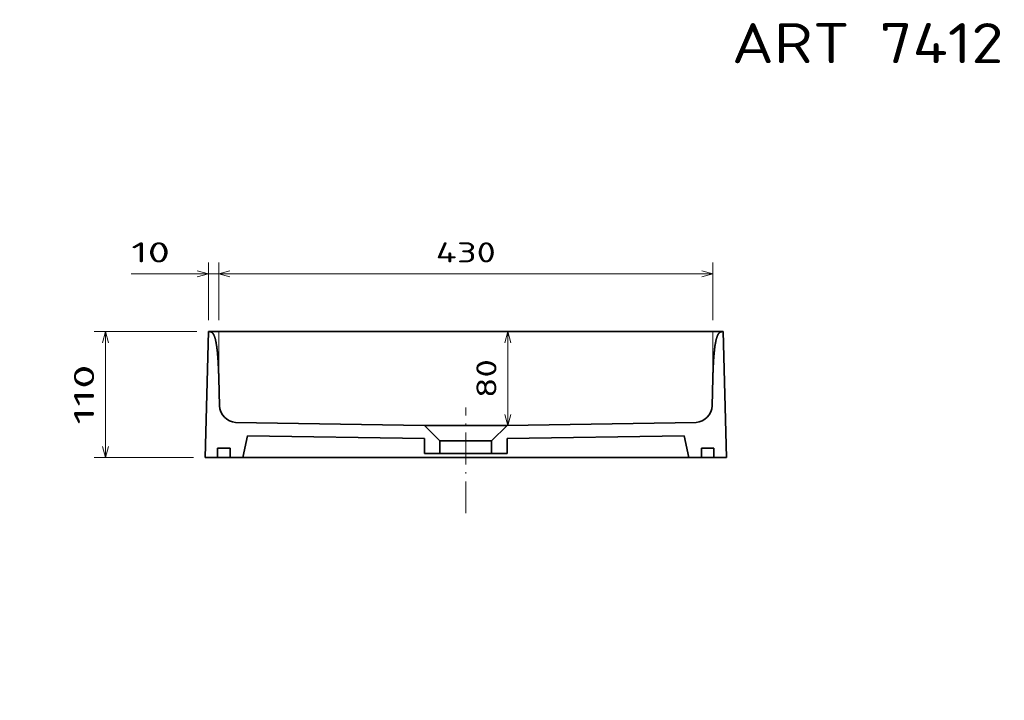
# Model space of a CAD drawing. Extents: x 22 to 366, y 39 to 278.
# Tile 7 of 11: x 22 to 194, y 159 to 278. Entities that reach past the tile are written whole.
import ezdxf
from ezdxf.enums import TextEntityAlignment as Align

# ---------------------------------------------------------------- set-up
doc = ezdxf.new("R2010")
doc.units = 0
doc.linetypes.add('DASHDOT', pattern=[18.5, 12, -3, 0.5, -3])
doc.layers.get('0').update_dxf_attribs({"lineweight": 13})
doc.styles.get("Standard").update_dxf_attribs({"font": 'isocp.shx'})
doc.dimstyles.get("Standard").update_dxf_attribs({"dimtxt": 2.5, "dimasz": 2.5, "dimexe": 1.25, "dimexo": 0.625, "dimtad": 1, "dimcen": 2.5, "dimadec": 0, "dimazin": 0, "dimtfac": 1, "dimtmove": 0, "dimatfit": 0, "dimfxl": 0, "dimarcsym": 0})

# ---------------------------------------------------------------- blocks, each defined once
blk = doc.blocks.new('*D')
at = {"color": 7, "lineweight": 13, "ltscale": 0.252611}
for p, q in [((54.72, 225.6), (54.72, 235.71)), ((56.54, 225.6), (56.54, 235.71)), ((56.54, 225.6), (56.54, 235.71)), ((142.89, 225.6), (142.89, 235.71))]:
    blk.add_line(p, q, dxfattribs=at)
at = {"color": 7, "lineweight": 13}
for p, q in [((41.25, 233.71), (61.54, 233.71)), ((56.54, 233.71), (142.89, 233.71)), ((268.28, 231.09), (242.28, 231.09)), ((330.77, 231.09), (268.28, 231.09)), ((36.74, 201.6), (36.74, 223.6)), ((265.36, 217.76), (231, 217.76)), ((54.14, 117), (54.14, 149.62)), ((145.29, 117.09), (145.29, 149.62)), ((54.14, 147.62), (145.29, 147.62)), ((136.81, 122.81), (159.38, 143.87)), ((113.04, 131.29), (25.24, 131.29)), ((27.24, 40.14), (27.24, 131.29)), ((117.04, 131.29), (158.58, 131.29)), ((156.58, 84.72), (156.58, 131.29)), ((97.72, 130.72), (40.86, 130.72)), ((82.09, 121.03), (103.19, 113.55)), ((95.08, 114.72), (40.86, 114.72)), ((83.9, 73.13), (103.36, 87.38)), ((111.1, 84.72), (158.58, 84.72)), ((83.27, 40.14), (25.24, 40.14))]:
    blk.add_line(p, q, dxfattribs=at)
at = {"color": 7, "lineweight": 13, "ltscale": 0.25832}
blk.add_line((242.28, 222.76), (242.28, 233.09), dxfattribs=at)
at = {"color": 7, "lineweight": 13, "ltscale": 0.33332}
for p, q in [((268.28, 219.76), (268.28, 233.09)), ((268.28, 219.76), (268.28, 233.09)), ((330.77, 219.76), (330.77, 233.09))]:
    blk.add_line(p, q, dxfattribs=at)
at = {"color": 7, "lineweight": 13, "ltscale": 0.422543}
blk.add_line((233, 212.76), (233, 229.66), dxfattribs=at)
at = {"color": 7, "lineweight": 13, "ltscale": 0.449592}
blk.add_line((52.72, 223.6), (34.74, 223.6), dxfattribs=at)
at = {"color": 7, "lineweight": 13, "ltscale": 0.41}
blk.add_line((107.07, 207.2), (107.07, 223.6), dxfattribs=at)
at = {"color": 7, "lineweight": 13, "ltscale": 0.232071}
blk.add_line((240.28, 220.76), (231, 220.76), dxfattribs=at)
at = {"color": 7, "lineweight": 13, "ltscale": 0.435189}
blk.add_line((52.14, 201.6), (34.74, 201.6), dxfattribs=at)
at = {"color": 7, "lineweight": 13, "ltscale": 0.4}
blk.add_line((42.86, 114.72), (42.86, 130.72), dxfattribs=at)
at = {"color": 7, "lineweight": 13}
for points in [[(52.79, 233.19), (54.72, 233.71), (52.79, 234.22)], [(58.47, 234.22), (56.54, 233.71), (58.47, 233.19)], [(58.47, 234.22), (56.54, 233.71), (58.47, 233.19)], [(140.96, 233.19), (142.89, 233.71), (140.96, 234.22)], [(244.21, 231.61), (242.28, 231.09), (244.21, 230.57)], [(266.35, 230.57), (268.28, 231.09), (266.35, 231.61)], [(270.21, 231.61), (268.28, 231.09), (270.21, 230.57)], [(328.84, 230.57), (330.77, 231.09), (328.84, 231.61)], [(37.25, 221.67), (36.74, 223.6), (36.22, 221.67)], [(107.59, 221.67), (107.07, 223.6), (106.55, 221.67)], [(232.48, 222.69), (233, 220.76), (233.51, 222.69)], [(233.51, 215.83), (233, 217.76), (232.48, 215.83)], [(106.55, 209.13), (107.07, 207.2), (107.59, 209.13)], [(36.22, 203.53), (36.74, 201.6), (37.25, 203.53)], [(56.08, 148.14), (54.14, 147.62), (56.08, 147.11)], [(143.36, 147.11), (145.29, 147.62), (143.36, 148.14)], [(27.76, 129.36), (27.24, 131.29), (26.72, 129.36)], [(157.1, 129.36), (156.58, 131.29), (156.06, 129.36)], [(43.37, 128.79), (42.86, 130.72), (42.34, 128.79)], [(143.62, 129.88), (142.56, 128.18), (144.32, 129.12)], [(42.34, 116.65), (42.86, 114.72), (43.37, 116.65)], [(98.58, 115.73), (96.59, 115.89), (98.24, 114.75)], [(101.19, 113.71), (103.19, 113.55), (101.54, 114.68)], [(102.1, 85.83), (103.36, 87.38), (101.49, 86.66)], [(156.06, 86.65), (156.58, 84.72), (157.1, 86.65)], [(97.33, 83.61), (96.08, 82.05), (97.94, 82.78)], [(26.72, 42.07), (27.24, 40.14), (27.76, 42.07)]]:
    blk.add_lwpolyline(points, dxfattribs=at)
for s, p, p2 in [('10', (41.25, 235.71), (48.02, 235.71)), ('430', (94.46, 235.71), (104.97, 235.71)), ('455', (94.46, 149.62), (104.97, 149.62))]:
    blk.add_text(s, height=3.5, dxfattribs=at).set_placement(p, p2, align=Align.FIT)
for s, rotation, p, p2 in [('130', 360, (250.02, 233.09), (260.53, 233.09)), ('310', 360, (294.27, 233.09), (304.78, 233.09)), ('15', 90, (231, 222.89), (231, 229.66)), ('110', 90, (34.74, 207.35), (34.74, 217.86)), ('80', 90, (105.07, 212.02), (105.07, 218.79)), ('40', 43.0214, (153.06, 140.72), (158.01, 145.34)), ('R', 43.0214, (150.11, 137.96), (152.33, 140.03)), ('80', 90, (40.86, 119.33), (40.86, 126.1)), ('%%c', 340.4627, (82.76, 122.92), (85.18, 122.06)), ('35', 340.4627, (86.12, 121.72), (92.51, 119.46)), ('230', 90, (154.58, 102.75), (154.58, 113.26)), ('455', 90, (25.24, 80.46), (25.24, 90.97)), ('45', 36.222, (85.59, 76.85), (91.06, 80.85)), ('%%c', 36.222, (82.72, 74.74), (84.79, 76.26))]:
    blk.add_text(s, height=3.5, rotation=rotation, dxfattribs=at).set_placement(p, p2, align=Align.FIT)
blk = doc.blocks.new('BLOCK106')
at = {"color": 7, "lineweight": 13}
blk.add_text('ART 7412 SMART 45x45 Quadro', height=7, dxfattribs=at).set_placement((-30, -19.71), (133.95, -19.71), align=Align.FIT)
blk = doc.blocks.new('BLOCK107')
at = {"color": 7, "lineweight": 35}
for p, q in [((-227.86, -110), (-224.98, 0)), ((227.86, -110), (224.98, 0)), ((-215.87, -40.7), (-215.21, -64.77)), ((215.87, -40.7), (215.21, -64.77))]:
    blk.add_line(p, q, dxfattribs=at)
at = {"color": 7, "lineweight": 35, "ltscale": 0.485134}
for p, q in [((-190.85, -91.02), (-194.89, -110)), ((190.85, -91.02), (194.89, -110))]:
    blk.add_line(p, q, dxfattribs=at)
at = {"color": 7, "lineweight": 35, "ltscale": 0.275}
for p, q in [((-216.86, -102), (-205.86, -102)), ((205.86, -102), (216.86, -102)), ((-227.86, -110), (-216.86, -110)), ((216.86, -110), (227.86, -110))]:
    blk.add_line(p, q, dxfattribs=at)
at = {"color": 7, "lineweight": 35, "ltscale": 0.2}
for p, q in [((-216.86, -110), (-216.86, -102)), ((-205.86, -110), (-205.86, -102)), ((205.86, -110), (205.86, -102)), ((216.86, -110), (216.86, -102))]:
    blk.add_line(p, q, dxfattribs=at)
at = {"color": 7, "lineweight": 35, "ltscale": 0.274377}
blk.add_line((-205.86, -110), (-194.89, -110), dxfattribs=at)
at = {"color": 7, "lineweight": 35, "ltscale": 0.27438}
blk.add_line((194.89, -110), (205.86, -110), dxfattribs=at)
at = {"color": 7, "lineweight": 35}
for centre, start, end in [((-200.22, -64.36), 181.56154, 266.30116), ((200.22, -64.36), 273.69884, 358.43846)]:
    blk.add_arc(centre, 15, start, end, dxfattribs=at)
for points in [[(-215.87, -40.7), (-216, -35.84), (-216.18, -31.12), (-216.41, -26.56), (-216.9, -19.39), (-217.62, -13.27), (-217.95, -11.02), (-218.67, -7.15), (-219.54, -4.3), (-219.99, -3.18), (-220.97, -1.41), (-222.04, -0.51), (-222.6, -0.25), (-223.41, -0.05), (-224.24, 0), (-224.49, 0), (-224.73, 0), (-224.98, 0)], [(215.87, -40.7), (216, -35.84), (216.18, -31.12), (216.41, -26.56), (216.9, -19.39), (217.62, -13.27), (217.95, -11.02), (218.67, -7.15), (219.54, -4.3), (219.99, -3.18), (220.97, -1.41), (222.04, -0.51), (222.6, -0.25), (223.41, -0.05), (224.24, 0), (224.49, 0), (224.73, 0), (224.98, 0)]]:
    blk.add_open_spline(points, degree=5, knots=[0, 0, 0, 0, 0, 0, 28.675229, 28.675229, 28.675229, 47.833324, 47.833324, 47.833324, 65.752161, 65.752161, 65.752161, 84.359346, 84.359346, 84.359346, 92.364224, 92.364224, 92.364224, 92.364224, 92.364224, 92.364224], dxfattribs=at)

msp = doc.modelspace()

# ---------------------------------------------------------------- linework, layer by layer
at = {"color": 7, "lineweight": 35}
for p, q in [((54.7202, 223.6022), (144.7137, 223.6022)), ((92.4969, 207.2022), (59.4794, 207.7367)), ((106.9369, 207.2022), (139.9545, 207.7367)), ((61.5461, 205.3985), (92.4969, 204.8975)), ((137.8878, 205.3985), (106.9369, 204.8975)), ((54.1441, 201.6022), (144.577, 201.6022))]:
    msp.add_line(p, q, dxfattribs=at)
at = {"color": 7, "lineweight": 13, "ltscale": 0.203519}
for p, q in [((56.5428, 215.4615), (56.5428, 223.6022)), ((142.891, 215.4615), (142.891, 223.6022))]:
    msp.add_line(p, q, dxfattribs=at)
at = {"color": 7, "linetype": 'DASHDOT', "lineweight": 13, "ltscale": 0.462513}
msp.add_line((99.7169, 191.8334), (99.7169, 210.334), dxfattribs=at)
at = {"color": 7, "lineweight": 35, "ltscale": 0.361}
for p, q in [((92.4969, 207.2022), (106.9369, 207.2022)), ((92.4969, 202.301), (106.9369, 202.301))]:
    msp.add_line(p, q, dxfattribs=at)
at = {"color": 7, "lineweight": 35, "ltscale": 0.095725}
for p, q in [((92.4969, 207.2022), (95.2044, 204.4947)), ((106.9369, 207.2022), (104.2294, 204.4947))]:
    msp.add_line(p, q, dxfattribs=at)
at = {"color": 7, "lineweight": 35, "ltscale": 0.064912}
for p, q in [((92.4969, 204.8975), (92.4969, 202.301)), ((106.9369, 204.8975), (106.9369, 202.301))]:
    msp.add_line(p, q, dxfattribs=at)
at = {"color": 7, "lineweight": 35, "ltscale": 0.225625}
msp.add_line((95.2044, 204.4947), (104.2294, 204.4947), dxfattribs=at)
at = {"color": 7, "lineweight": 35, "ltscale": 0.054843}
for p, q in [((95.2044, 204.4947), (95.2044, 202.301)), ((104.2294, 204.4947), (104.2294, 202.301))]:
    msp.add_line(p, q, dxfattribs=at)

# ---------------------------------------------------------------- block references
at = {"lineweight": 0}
msp.add_blockref('BLOCK106', (176.1938, 290.2542), dxfattribs=at)
at = {"lineweight": 0, "xscale": 0.2, "yscale": 0.2, "zscale": 0.2}
msp.add_blockref('BLOCK107', (99.7169, 223.6022), dxfattribs=at)

# ---------------------------------------------------------------- dimensions: what is measured, and where the dimension line sits
at = {"color": 0, "lineweight": 0}
for base, p1, p2, angle, text, middle, dimtype in [((27.2424, 131.294), (85.2738, 40.1418), (115.0394, 131.294), 89.999523, '455', (27.2424, 85.7179), 160), ((54.1434, 147.6235), (145.2904, 115.0866), (54.1434, 114.9952), 179.999046, '455', (99.7169, 147.6235), 160), ((156.5787, 84.7179), (115.0394, 131.294), (109.103, 84.7179), 269.998569, '230', (156.5787, 108.006), 160), ((142.891, 233.7067), (56.5428, 223.6022), (142.891, 223.6022), 0, '430', (99.7169, 233.7067), 161), ((56.5428, 233.7067), (54.7202, 223.6022), (56.5428, 223.6022), 0, '10', (44.6387, 233.7067), 161), ((107.0721, 207.2022), (144.7137, 223.6022), (106.9369, 207.2022), 269.998569, '80', (107.0721, 215.4022), 160), ((268.2783, 231.09), (330.7701, 217.7572), (268.2783, 217.7572), 180, '310', (299.5242, 231.09), 161)]:
    dim = msp.add_linear_dim(base=base, p1=p1, p2=p2, angle=angle, text=text, dimstyle='Standard', override={"dimlfac": 5}, dxfattribs=at)
    dim.commit()
    dim.dimension.update_dxf_attribs({"geometry": '*D', "text_midpoint": middle, "dimtype": dimtype})
for p1, p2, middle in [((103.35731, 87.3844), (96.07655, 82.05139), (88.0679, 76.18522)), ((103.1854, 113.5474), (96.5885, 115.8884), (86.9655, 119.3031))]:
    dim = msp.add_diameter_dim_2p(p1=p1, p2=p2, dimstyle='Standard', override={"dimlfac": 5}, dxfattribs=at)
    dim.commit()
    dim.dimension.update_dxf_attribs({"geometry": '*D', "text_midpoint": middle, "dimtype": 163})
dim = msp.add_radius_dim(center=(136.8077, 122.8129), mpoint=(142.5592, 128.1803), text='R40', dimstyle='Standard', override={"dimlfac": 5}, dxfattribs=at)
dim.commit()
dim.dimension.update_dxf_attribs({"geometry": '*D', "text_midpoint": (155.4243, 140.1862), "dimtype": 164})
for base, p1, p2, angle, middle in [((42.8569, 114.7179), (99.7169, 130.7179), (97.077, 114.7179), 269.998569, (42.8569, 122.7179)), ((36.7365, 201.6022), (54.7202, 223.6022), (54.1441, 201.6022), 269.998569, (36.7365, 212.6022)), ((268.2783, 231.09), (242.2783, 220.7572), (268.2783, 217.7572), 359.998092, (255.2783, 231.09)), ((232.9954, 217.7572), (242.2783, 220.7572), (267.362, 217.7572), 269.998569, (232.9954, 226.2729))]:
    dim = msp.add_linear_dim(base=base, p1=p1, p2=p2, angle=angle, dimstyle='Standard', override={"dimlfac": 5}, dxfattribs=at)
    dim.commit()
    dim.dimension.update_dxf_attribs({"geometry": '*D', "text_midpoint": middle, "dimtype": 160})

doc.saveas('drawing.dxf')
